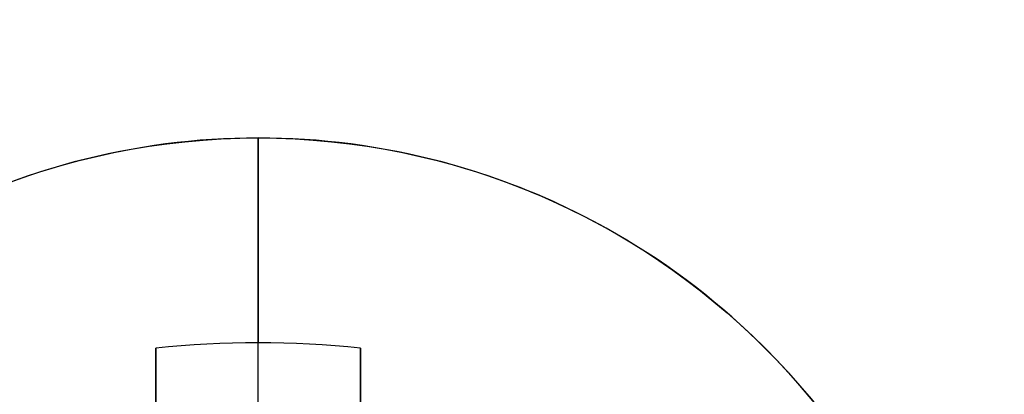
# Model space of a CAD drawing. Header units: millimetres. Extents: x -83 to 676, y -83 to 676.
# Tile 170 of 256: x 490.85 to 495.66, y 89.09 to 90.92. Entities that reach past the tile are written whole.
import ezdxf

# ---------------------------------------------------------------- set-up
doc = ezdxf.new("R2010")
doc.units = ezdxf.units.MM
doc.header["$MEASUREMENT"] = 0
doc.layers.add('IGES level 0', color=7, linetype='Continuous', true_color=0xff7878)

msp = doc.modelspace()

# ---------------------------------------------------------------- linework, layer by layer
at = {"layer": 'IGES level 0', "color": 1, "true_color": 0xff0808}
for p, q in [((492.0150249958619, 89.0428393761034, 48.00000000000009), (492.015024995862, 90.34283937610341, 48.0000000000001)), ((491.515024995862, 87.62912859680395, 48.46264704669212), (491.515024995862, 89.3174035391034, 50.1303530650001)), ((491.515024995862, 89.31740353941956, 50.1303530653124), (491.515024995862, 87.6291285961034, 48.4626470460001)), ((492.0150249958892, 87.62912859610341, 48.46264704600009), (492.0150249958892, 89.34283937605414, 50.15547900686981)), ((492.515024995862, 89.31740353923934, 50.1303530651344), (492.515024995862, 87.6291285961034, 48.4626470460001)), ((492.515024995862, 87.6291285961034, 48.4626470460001), (492.515024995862, 89.3174035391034, 50.1303530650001))]:
    msp.add_line(p, q, dxfattribs=at)
at = {"layer": 'IGES level 0', "color": 153, "true_color": 0x5393cf}
for centre, radius in [((296.5, 296.5), 296.5), ((296.5, 296.5, -1.19999999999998), 296.5000000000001), ((296.4999999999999, 296.4999999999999), 241), ((296.5, 296.4999999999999, -1.19999999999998), 241.0000000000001)]:
    msp.add_circle(centre, radius, dxfattribs=at)
at = {"layer": 'IGES level 0'}
for centre, radius in [((296.5, 296.5, 47), 296.5000000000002), ((296.5, 296.5), 296.5000000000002), ((296.5, 296.5, 47), 295.3000000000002), ((296.5, 296.5000000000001), 295.3000000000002)]:
    msp.add_circle(centre, radius, dxfattribs=at)
at = {"layer": 'IGES level 0', "color": 124, "true_color": 0x1aa180}
for centre, radius in [((296.5, 296.5, 47.0000000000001), 294.9999999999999), ((296.5, 296.5000000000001, 45.8000000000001), 294.9999999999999), ((296.5, 296.5, 47.0000000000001), 242.4999999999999), ((296.5, 296.5, 45.8000000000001), 242.4999999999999)]:
    msp.add_circle(centre, radius, dxfattribs=at)
at = {"layer": 'IGES level 0', "color": 31, "true_color": 0xffba87}
for centre, radius in [((296.5, 296.5000000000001), 242.2000000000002), ((296.5, 296.5000000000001, 47), 242.2000000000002), ((296.5, 296.5), 241.0000000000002), ((296.4999999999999, 296.4999999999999, 47), 241.0000000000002)]:
    msp.add_circle(centre, radius, dxfattribs=at)
at = {"layer": 'IGES level 0', "color": 1, "true_color": 0xff0808}
msp.add_circle((492.0150249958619, 86.84283937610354, 48.0000000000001), 3.499999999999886, dxfattribs=at)
at = {"layer": 'IGES level 0'}
for centre, radius, start, end in [((296.5, 296.5), 296.5000000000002, 45, 225), ((296.5, 296.5000000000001, 47), 296.5000000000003, 45.0000000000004, 225), ((296.5, 296.5, 23.5), 296.5000000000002, 45, 225), ((296.5, 296.5, 47), 295.3000000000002, 45.00000000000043, 225), ((296.5000000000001, 296.5), 295.3000000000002, 45.00000000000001, 225), ((296.5, 296.5, 23.5), 295.3000000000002, 45, 225), ((296.5, 296.5), 296.5000000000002, 225, 45), ((296.5, 296.5, 47), 296.5000000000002, 224.9999999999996, 45), ((296.5, 296.5, 23.5), 296.5000000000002, 225, 45), ((296.5, 296.5000000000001, 47), 295.3000000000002, 224.9999999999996, 44.99999999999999), ((296.5, 296.5000000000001), 295.3000000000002, 225, 44.99999999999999), ((296.5, 296.5, 23.5), 295.3000000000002, 225, 45.00000000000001)]:
    msp.add_arc(centre, radius, start, end, dxfattribs=at)
at = {"layer": 'IGES level 0', "color": 153, "true_color": 0x5393cf}
for centre, radius, start in [((296.5, 296.5, -1.19999999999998), 296.5, 164.9999999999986), ((296.5000000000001, 296.5000000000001), 296.5000000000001, 164.9999999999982), ((296.5000000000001, 296.5, -0.59999999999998), 296.5000000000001, 164.9999999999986), ((296.5, 296.4999999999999, -1.19999999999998), 241.0000000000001, 164.9999999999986), ((296.4999999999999, 296.5), 241.0000000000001, 164.9999999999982), ((296.5, 296.5, -0.59999999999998), 241, 164.9999999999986)]:
    msp.add_arc(centre, radius, start, 344.9999999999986, dxfattribs=at)
at = {"layer": 'IGES level 0', "color": 124, "true_color": 0x1aa180}
for centre, radius, start in [((296.5, 296.5, 45.8000000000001), 294.9999999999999, 164.9999999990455), ((296.4999999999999, 296.5, 47.0000000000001), 294.9999999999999, 164.9999999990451), ((296.5000000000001, 296.5, 46.4000000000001), 294.9999999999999, 164.9999999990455), ((296.5, 296.5, 45.8000000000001), 242.4999999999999, 164.9999999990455), ((296.5, 296.5000000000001, 47.00000000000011), 242.4999999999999, 164.9999999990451), ((296.4999999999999, 296.5, 46.4000000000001), 242.5, 164.9999999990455)]:
    msp.add_arc(centre, radius, start, 344.9999999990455, dxfattribs=at)
at = {"layer": 'IGES level 0', "color": 6, "true_color": 0xff00ff, "extrusion": (-0.6085349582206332, 0.7935270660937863, -5.614164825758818e-17)}
msp.add_arc((-416.1903719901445, 31.50000000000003, -153.5302992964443), 90.00000000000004, 0, 180, dxfattribs=at)
msp.add_arc((-416.1903719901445, 31.50000000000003, -153.5302992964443), 90.00000000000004, 0, 180, dxfattribs=at)
at = {"layer": 'IGES level 0', "color": 6, "true_color": 0xff00ff, "extrusion": (-0.6085349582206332, 0.7935270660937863, 8.421247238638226e-17)}
msp.add_arc((-416.1903719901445, -43.49999999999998, -153.5302992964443), 89.99999999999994, 180, 0, dxfattribs=at)
msp.add_arc((-416.1903719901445, -43.49999999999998, -153.5302992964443), 89.99999999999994, 180, 0, dxfattribs=at)
at = {"layer": 'IGES level 0', "color": 6, "true_color": 0xff00ff, "extrusion": (-0.6085349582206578, 0.7935270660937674, 0)}
for centre, start, end in [((-416.1903719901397, -43.49999999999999, -153.8302992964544), 180, 0), ((-416.1903719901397, 31.49999999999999, -153.83029929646), 6.785183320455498e-15, 180)]:
    msp.add_arc(centre, 90.00000000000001, start, end, dxfattribs=at)
at = {"layer": 'IGES level 0', "color": 6, "true_color": 0xff00ff, "extrusion": (-0.6085349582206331, 0.7935270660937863, 6.540502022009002e-15)}
msp.add_arc((-416.1903719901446, -43.49999999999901, -154.1302992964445), 89.99999999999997, 180, 3.709233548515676e-13, dxfattribs=at)
at = {"layer": 'IGES level 0', "color": 6, "true_color": 0xff00ff, "extrusion": (-0.6085349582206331, 0.7935270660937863, -6.568572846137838e-15)}
msp.add_arc((-416.1903719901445, 31.49999999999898, -154.1302992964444), 89.99999999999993, 1.130863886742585e-14, 179.9999999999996, dxfattribs=at)
at = {"layer": 'IGES level 0', "color": 6, "true_color": 0xff00ff, "extrusion": (-0.6085349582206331, 0.7935270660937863, -2.807082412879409e-17)}
msp.add_arc((-416.1903719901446, 31.49999999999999, -154.1302992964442), 89.99999999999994, 0, 180, dxfattribs=at)
at = {"layer": 'IGES level 0', "color": 6, "true_color": 0xff00ff, "extrusion": (-0.6085349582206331, 0.7935270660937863, 0)}
msp.add_arc((-416.1903719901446, -43.5, -154.1302992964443), 89.99999999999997, 180, 0, dxfattribs=at)
at = {"layer": 'IGES level 0', "color": 6, "true_color": 0xff00ff, "extrusion": (-0.7071067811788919, 0.707106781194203, -7.214201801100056e-15)}
msp.add_arc((-419.3143212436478, -43.50000000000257, -368.4999999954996), 89.99999999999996, 179.9999999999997, 0, dxfattribs=at)
at = {"layer": 'IGES level 0', "color": 6, "true_color": 0xff00ff, "extrusion": (-0.707106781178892, 0.707106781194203, 7.298414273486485e-15)}
msp.add_arc((-419.314321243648, 31.50000000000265, -368.4999999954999), 89.99999999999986, 4.365134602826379e-13, 179.9999999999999, dxfattribs=at)
at = {"layer": 'IGES level 0', "color": 6, "true_color": 0xff00ff, "extrusion": (-0.7071067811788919, 0.707106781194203, -3.368498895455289e-16)}
for centre, radius, start in [((-419.3143212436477, 31.49999999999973, -368.4999999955), 89.99999999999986, 1.243950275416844e-13), ((-419.3143212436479, 31.49999999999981, -369.0999999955), 90.00000000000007, 7.237528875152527e-14), ((-419.3143212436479, 31.49999999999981, -369.0999999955), 90.00000000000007, 7.237528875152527e-14)]:
    msp.add_arc(centre, radius, start, 179.9999999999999, dxfattribs=at)
at = {"layer": 'IGES level 0', "color": 6, "true_color": 0xff00ff, "extrusion": (-0.7071067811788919, 0.707106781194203, 3.368498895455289e-16)}
for centre, radius, end in [((-419.3143212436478, -43.49999999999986, -368.4999999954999), 90.00000000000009, 0), ((-419.3143212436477, -43.49999999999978, -369.0999999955), 90.00000000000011, 359.9999999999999), ((-419.3143212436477, -43.49999999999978, -369.0999999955), 90.00000000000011, 359.9999999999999)]:
    msp.add_arc(centre, radius, 180, end, dxfattribs=at)
at = {"layer": 'IGES level 0', "color": 6, "true_color": 0xff00ff, "extrusion": (-0.7071067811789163, 0.7071067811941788, 0)}
for centre, start, end in [((-419.3143212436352, -43.49999999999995, -368.7999999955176), 180, 0), ((-419.3143212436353, 31.50000000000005, -368.7999999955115), 0, 180)]:
    msp.add_arc(centre, 90.00000000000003, start, end, dxfattribs=at)
at = {"layer": 'IGES level 0', "color": 1, "true_color": 0xff0808}
msp.add_arc((492.0150249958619, 86.84283937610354, 48.0000000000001), 3.500000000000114, 359.9999999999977, 180.0000000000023, dxfattribs=at)
at = {"layer": 'IGES level 0', "color": 1, "true_color": 0xff0808, "extrusion": (1, 0, 0)}
for centre, radius, start, end in [((86.8428393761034, 47.6859375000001, 492.015024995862), 3.514062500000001, 5.127540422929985, 44.64883656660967), ((86.84283937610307, 47.68593749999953, 491.5150249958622), 3.478309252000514, 44.6488365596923, 81.73521460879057)]:
    msp.add_arc(centre, radius, start, end, dxfattribs=at)
at = {"layer": 'IGES level 0', "color": 1, "true_color": 0xff0808, "extrusion": (-3.898114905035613e-14, -0.702759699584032, 0.7114273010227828)}
msp.add_arc((492.0150249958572, 95.29412194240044, -27.1045698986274), 3.514062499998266, 81.81988236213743, 98.18011763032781, dxfattribs=at)
at = {"layer": 'IGES level 0', "color": 1, "true_color": 0xff0808, "extrusion": (-1.75103141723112e-14, -0.702759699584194, 0.7114273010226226)}
msp.add_arc((492.0150249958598, 95.2941219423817, -27.10456989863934), 3.514062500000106, 81.81988236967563, 98.18011763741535, dxfattribs=at)
at = {"layer": 'IGES level 0', "color": 1, "true_color": 0xff0808, "extrusion": (1, -4.805173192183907e-14, -1.520638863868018e-13)}
msp.add_arc((86.84283937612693, 47.68593750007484, 491.5150249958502), 3.478309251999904, 44.64883656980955, 81.73521461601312, dxfattribs=at)
at = {"layer": 'IGES level 0', "color": 1, "true_color": 0xff0808, "extrusion": (1, -1.419680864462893e-13, -2.809518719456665e-13)}
msp.add_arc((86.84283937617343, 47.68593750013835, 492.5150249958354), 3.478309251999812, 44.64883655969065, 81.73521460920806, dxfattribs=at)
at = {"layer": 'IGES level 0', "color": 1, "true_color": 0xff0808, "extrusion": (1, 1.419680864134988e-13, 2.809518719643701e-13)}
msp.add_arc((86.84283937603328, 47.68593749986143, 492.5150249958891), 3.47830925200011, 44.64883656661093, 81.73521461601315, dxfattribs=at)

doc.saveas('drawing.dxf')
